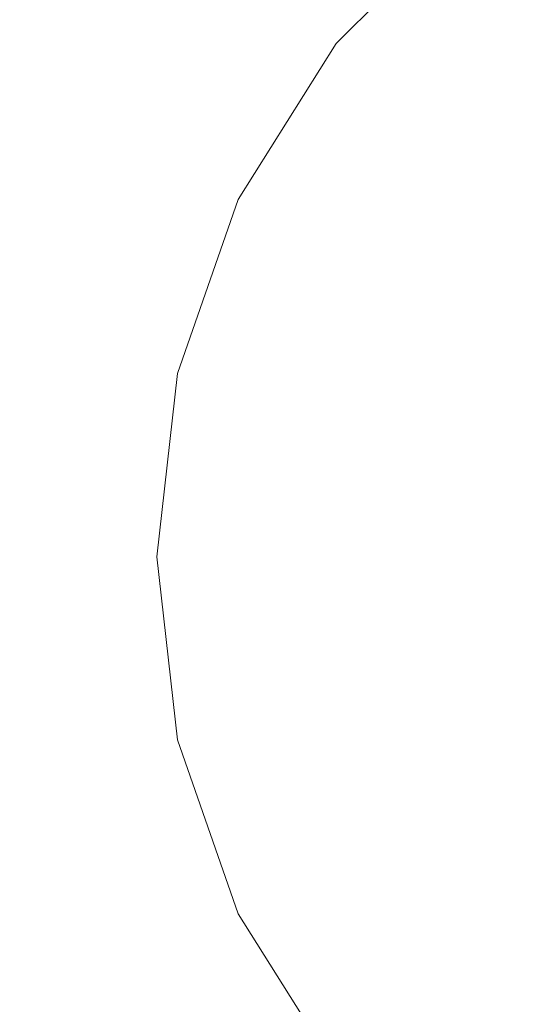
# Model space of a CAD drawing. Header units: millimetres. Extents: x -608 to 205, y -413 to 558.
# Tile 29 of 37: x -41 to -1, y 418 to 495. Entities that reach past the tile are written whole.
import ezdxf

# ---------------------------------------------------------------- set-up
doc = ezdxf.new("R2010")
doc.units = ezdxf.units.MM
doc.header["$LTSCALE"] = 25.4
doc.layers.add('None', color=7, linetype='Continuous', lineweight=5)

# ---------------------------------------------------------------- blocks, each defined once
blk = doc.blocks.new('Group-3-1')
at = {"layer": 'None', "color": 7, "linetype": 'Continuous', "lineweight": 5, "invisible_edges": 12}
for points in [[(-38.524, 541.19), (-2.593, 553.763), (35.236, 558.025), (35.236, 388.025)], [(35.236, 558.025, 6), (-2.593, 553.763, 6), (-38.524, 541.19, 6), (35.236, 388.025, 6)], [(-97.675, 494.018), (-70.757, 520.937), (-38.524, 541.19), (35.236, 388.025)], [(-38.524, 541.19, 6), (-70.757, 520.937, 6), (-97.675, 494.018, 6), (35.236, 388.025, 6)], [(-130.502, 425.854), (-117.929, 461.785), (-97.675, 494.018), (35.236, 388.025)], [(-97.675, 494.018, 6), (-117.929, 461.785, 6), (-130.502, 425.854, 6), (35.236, 388.025, 6)], [(-130.502, 350.197), (-134.764, 388.025), (-130.502, 425.854), (35.236, 388.025)], [(-130.502, 425.854, 6), (-134.764, 388.025, 6), (-130.502, 350.197, 6), (35.236, 388.025, 6)]]:
    blk.add_3dface(points, dxfattribs=at)
blk = doc.blocks.new('Group-5-1')
at = {"layer": 'None', "color": 7, "linetype": 'Continuous', "lineweight": 5}
for points, invisible_edges in [([(-15.583, 493.552, 6), (-5.291, 503.844, 6), (7.034, 511.588, 6), (35.236, 453.025, 6)], 12), ([(7.034, 511.588, 12), (-5.291, 503.844, 12), (-15.583, 493.552, 12), (35.236, 453.025, 12)], 12), ([(-5.291, 503.844, 12), (-5.291, 503.844, 6), (-15.583, 493.552, 6), (-15.583, 493.552, 12)], 5), ([(-28.134, 467.489, 6), (-23.327, 481.228, 6), (-15.583, 493.552, 6), (35.236, 453.025, 6)], 12), ([(-15.583, 493.552, 12), (-23.327, 481.228, 12), (-28.134, 467.489, 12), (35.236, 453.025, 12)], 12), ([(-15.583, 493.552, 12), (-15.583, 493.552, 6), (-23.327, 481.228, 6), (-23.327, 481.228, 12)], 5), ([(-23.327, 481.228, 12), (-23.327, 481.228, 6), (-28.134, 467.489, 6), (-28.134, 467.489, 12)], 5), ([(-28.134, 438.561, 6), (-29.764, 453.025, 6), (-28.134, 467.489, 6), (35.236, 453.025, 6)], 12), ([(-28.134, 467.489, 12), (-28.134, 467.489, 6), (-29.764, 453.025, 6), (-29.764, 453.025, 12)], 5), ([(-28.134, 467.489, 12), (-29.764, 453.025, 12), (-28.134, 438.561, 12), (35.236, 453.025, 12)], 12), ([(-29.764, 453.025, 12), (-29.764, 453.025, 6), (-28.134, 438.561, 6), (-28.134, 438.561, 12)], 5), ([(-15.583, 412.498, 6), (-23.327, 424.823, 6), (-28.134, 438.561, 6), (35.236, 453.025, 6)], 12), ([(-28.134, 438.561, 12), (-23.327, 424.823, 12), (-15.583, 412.498, 12), (35.236, 453.025, 12)], 12), ([(7.034, 394.462, 6), (-5.291, 402.206, 6), (-15.583, 412.498, 6), (35.236, 453.025, 6)], 12), ([(-15.583, 412.498, 12), (-5.291, 402.206, 12), (7.034, 394.462, 12), (35.236, 453.025, 12)], 12), ([(-28.134, 438.561, 12), (-28.134, 438.561, 6), (-23.327, 424.823, 6), (-23.327, 424.823, 12)], 5), ([(-23.327, 424.823, 12), (-23.327, 424.823, 6), (-15.583, 412.498, 6), (-15.583, 412.498, 12)], 5)]:
    blk.add_3dface(points, dxfattribs=dict(at, invisible_edges=invisible_edges))

msp = doc.modelspace()

# ---------------------------------------------------------------- block references
at = {"layer": 'None', "color": 7}
for name in ['Group-3-1', 'Group-5-1']:
    msp.add_blockref(name, (0, 0), dxfattribs=at)

doc.saveas('drawing.dxf')
